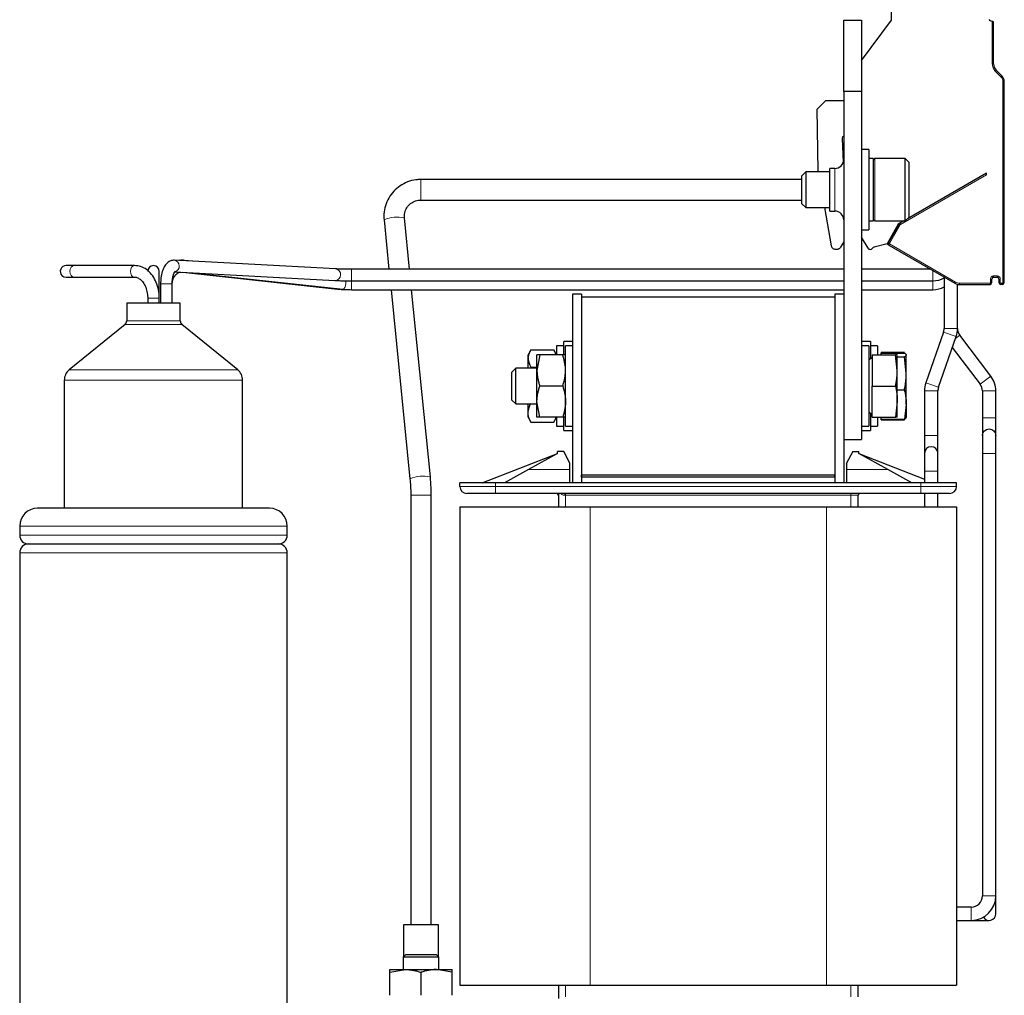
# Model space of a CAD drawing. Header units: millimetres. Extents: x 5 to 418, y 2 to 292.
# Tile 41 of 43: x 181 to 236, y 195 to 249. Entities that reach past the tile are written whole.
import ezdxf

# ---------------------------------------------------------------- set-up
doc = ezdxf.new("R2010")
doc.units = ezdxf.units.MM

msp = doc.modelspace()

# ---------------------------------------------------------------- linework, layer by layer
at = {"color": 7, "linetype": 'Continuous', "lineweight": 25}
for p, q in [((229.8099, 249.2697), (229.8099, 250.3697)), ((227.1349, 245.2697), (227.1349, 249.2697)), ((227.1349, 249.2697), (228.1349, 249.2697)), ((228.1349, 247.006), (229.8099, 249.2697)), ((228.1349, 249.2697), (228.1349, 245.2697)), ((235.4599, 249.1988), (235.3607, 249.2349)), ((235.5349, 246.8199), (235.5349, 249.1715)), ((235.9885, 246.1592), (235.6814, 246.4663)), ((236.1349, 234.5628), (236.1349, 245.8056)), ((228.1349, 245.2697), (227.1349, 245.2697)), ((227.1349, 245.2697), (227.1349, 225.7697)), ((228.1349, 245.2697), (228.1349, 225.7697)), ((225.6435, 244.2782), (226.1349, 244.7697)), ((226.1349, 244.7697), (227.1349, 244.7697)), ((225.7036, 240.8369), (225.6435, 244.2782)), ((227.0401, 242.6648), (227.107, 241.2998)), ((228.5349, 242.0197), (228.1349, 242.0197)), ((228.5349, 242.0197), (228.5349, 237.5197)), ((228.7849, 241.5197), (228.5349, 241.5197)), ((228.7849, 241.5197), (228.7849, 238.0197)), ((230.5849, 241.5197), (228.8849, 241.5197)), ((230.7849, 241.3197), (230.5849, 241.5197)), ((230.5849, 238.0197), (230.5849, 241.5197)), ((230.7849, 241.3197), (230.7849, 238.2197)), ((224.9997, 240.7697), (224.7849, 240.5549)), ((226.3599, 240.7697), (224.9997, 240.7697)), ((224.9997, 240.7697), (224.9997, 238.7697)), ((225.7154, 240.7697), (225.7036, 240.8369)), ((226.6349, 240.9647), (226.3599, 240.9647)), ((226.3599, 239.7697), (226.3599, 240.9647)), ((235.1349, 240.6947), (230.6986, 238.1334)), ((235.1349, 240.6081), (235.1349, 240.6947)), ((224.7849, 240.3446), (203.4276, 240.3446)), ((224.7849, 238.9844), (224.7849, 240.5549)), ((226.3599, 238.5747), (226.3599, 239.7697)), ((203.4276, 239.1946), (224.7849, 239.1946)), ((224.7849, 238.9844), (224.9997, 238.7697)), ((224.9997, 238.7697), (226.3599, 238.7697)), ((226.446, 236.6262), (226.0681, 238.7697)), ((226.3599, 238.5747), (226.6349, 238.5747)), ((201.3628, 238.0783), (201.6387, 235.3197)), ((202.7944, 235.3197), (202.5071, 238.1928)), ((228.5349, 238.0197), (228.7849, 238.0197)), ((228.8849, 238.0197), (230.5849, 238.0197)), ((230.5017, 238.0197), (230.1932, 237.8416)), ((230.5849, 238.0197), (230.7849, 238.2197)), ((228.1349, 237.5197), (228.5349, 237.5197)), ((230.1932, 237.8416), (229.5599, 236.7447)), ((230.234, 237.8497), (229.6302, 236.8038)), ((227.1349, 236.8567), (226.9547, 236.5447)), ((228.494, 236.4947), (228.1349, 237.1165)), ((226.7382, 236.4197), (226.6922, 236.4197)), ((229.5599, 236.7447), (228.8364, 236.5508)), ((229.5599, 236.7289), (229.5424, 236.74)), ((229.6668, 236.6672), (229.5599, 236.7289)), ((229.6668, 236.6672), (233.3689, 234.5297)), ((198.6429, 235.3335), (189.6027, 235.8189)), ((189.8929, 235.8161), (189.9046, 235.8152)), ((190.6318, 235.7637), (190.1779, 235.813)), ((183.9743, 235.5197), (183.5349, 235.5197)), ((187.3743, 235.5197), (183.9743, 235.5197)), ((188.7599, 234.1947), (188.7599, 235.1947)), ((189.629, 235.1666), (198.6081, 234.6845)), ((227.1349, 235.3197), (199.5349, 235.3197)), ((232.0007, 235.3197), (228.1349, 235.3197)), ((183.5349, 234.8697), (183.9743, 234.8697)), ((183.9743, 234.8697), (187.3743, 234.8697)), ((190.0809, 235.1423), (198.7492, 234.2039)), ((190.5792, 235.1156), (199.0472, 234.1948)), ((199.5349, 234.6697), (227.1349, 234.6697)), ((228.1349, 234.6697), (232.1349, 234.6697)), ((232.7599, 234.8813), (232.7599, 231.9947)), ((235.4349, 234.5628), (235.4349, 234.7628)), ((235.5349, 234.8628), (235.7349, 234.8628)), ((235.8349, 234.7628), (235.8349, 234.5628)), ((188.7599, 233.6947), (188.7599, 234.1947)), ((188.8349, 234.4947), (188.8349, 233.4197)), ((189.4849, 233.4197), (189.4849, 234.4947)), ((199.5349, 234.1697), (227.1349, 234.1697)), ((201.7537, 234.1697), (202.8144, 223.5635)), ((203.9587, 223.6779), (202.9094, 234.1697)), ((228.1349, 234.1697), (232.1349, 234.1697)), ((233.5099, 231.9947), (233.5099, 234.4748)), ((233.6189, 234.4628), (235.3349, 234.4628)), ((236.0349, 234.4628), (235.9349, 234.4628)), ((188.1099, 233.6947), (188.1099, 233.4197)), ((188.7599, 233.4197), (188.7599, 233.6947)), ((212.4349, 233.9197), (211.9349, 233.9197)), ((211.9349, 233.9197), (211.9349, 223.3447)), ((212.4349, 233.9197), (212.4349, 223.3447)), ((212.4349, 233.7697), (212.4349, 223.7697)), ((212.4349, 233.7697), (226.6349, 233.7697)), ((227.1349, 233.9197), (226.6349, 233.9197)), ((226.6349, 233.9197), (226.6349, 223.3447)), ((226.6349, 233.7697), (226.6349, 223.7697)), ((227.1349, 233.9197), (227.1349, 223.3447)), ((186.9349, 233.4197), (186.9349, 232.4197)), ((189.9349, 233.4197), (186.9349, 233.4197)), ((189.9349, 232.4197), (189.9349, 233.4197)), ((186.8427, 232.2257), (183.7117, 229.6793)), ((193.1582, 229.6793), (190.0272, 232.2257)), ((232.7252, 231.7893), (231.7363, 228.9464)), ((232.4446, 228.7), (233.4336, 231.5429)), ((235.3792, 229.3273), (233.6375, 231.6162)), ((209.5916, 230.791), (209.4349, 230.5197)), ((209.5912, 230.7897), (210.8786, 230.7897)), ((211.0349, 230.5197), (210.8783, 230.791)), ((211.4349, 231.0197), (211.0349, 231.0197)), ((211.0349, 231.0197), (211.0349, 230.5197)), ((211.9349, 231.2697), (211.4349, 231.2697)), ((211.4349, 230.5526), (211.4349, 231.2697)), ((211.9349, 231.0197), (211.5349, 231.0197)), ((211.5349, 226.5197), (211.5349, 231.0197)), ((228.6349, 231.2697), (228.1349, 231.2697)), ((228.5349, 231.0197), (228.1349, 231.0197)), ((228.5349, 231.0197), (228.5349, 226.5197)), ((228.6349, 231.2697), (228.6349, 230.2974)), ((229.0349, 231.0197), (228.6349, 231.0197)), ((229.0349, 231.0195), (229.0349, 230.5197)), ((233.2194, 230.9272), (234.7823, 228.8731)), ((209.4349, 230.3066), (209.4349, 230.5197)), ((209.4349, 229.7697), (209.4349, 230.3066)), ((210.0912, 230.5197), (209.9349, 229.6447)), ((209.9349, 229.6447), (209.9349, 230.5197)), ((211.3786, 230.5197), (210.0912, 230.5197)), ((228.7349, 230.3551), (228.5349, 230.2397)), ((228.7349, 230.5197), (228.7349, 228.7697)), ((228.7349, 230.5197), (230.0364, 230.5197)), ((229.2349, 230.6662), (230.5364, 230.6662)), ((229.2349, 230.6662), (229.2349, 230.6192)), ((229.2349, 230.6192), (230.5364, 230.6192)), ((229.2349, 230.5197), (229.2349, 230.6192)), ((230.1349, 229.6447), (230.0364, 230.5197)), ((230.1349, 229.6447), (230.1349, 230.5197)), ((230.1349, 230.3994), (230.5364, 230.3994)), ((230.6349, 229.4747), (230.5364, 230.3994)), ((230.6349, 230.5197), (230.6311, 230.5301)), ((230.6349, 229.4747), (230.6349, 230.5093)), ((208.7497, 229.7697), (208.5349, 229.5549)), ((209.9349, 229.7697), (208.7497, 229.7697)), ((208.7497, 228.7697), (208.7497, 229.7697)), ((209.5912, 229.8235), (209.9349, 229.8235)), ((209.9349, 227.8947), (209.9349, 229.6447)), ((230.1349, 227.8947), (230.1349, 229.6447)), ((183.4349, 229.0974), (183.4349, 221.9197)), ((193.4349, 221.9197), (193.4349, 229.0974)), ((208.5349, 228.7697), (208.5349, 229.5549)), ((230.6349, 227.735), (230.6349, 229.4747)), ((208.5349, 227.9844), (208.5349, 228.7697)), ((208.7497, 227.7697), (208.7497, 228.7697)), ((211.3786, 228.7697), (210.0912, 228.7697)), ((228.7349, 228.7697), (230.0364, 228.7697)), ((228.7349, 227.0197), (228.7349, 228.7697)), ((230.1349, 228.5499), (230.5364, 228.5499)), ((208.5349, 227.9844), (208.7497, 227.7697)), ((231.6599, 228.4947), (231.6599, 225.9947)), ((232.4099, 225.9947), (232.4099, 228.4947)), ((234.9099, 228.4947), (234.9099, 226.9947)), ((235.6599, 226.9947), (235.6599, 228.4947)), ((208.7497, 227.7697), (209.9349, 227.7697)), ((209.4349, 227.2765), (209.4349, 227.7697)), ((210.0912, 227.0197), (209.9349, 227.8947)), ((209.9349, 227.0197), (209.9349, 227.8947)), ((230.1349, 227.8947), (230.0364, 227.0197)), ((230.1349, 227.0197), (230.1349, 227.8947)), ((230.6349, 227.735), (230.5364, 226.9202)), ((230.6349, 227.735), (230.6349, 227.0201)), ((209.4349, 227.0197), (209.4349, 227.2765)), ((209.4349, 227.0197), (209.5916, 226.7483)), ((211.3786, 227.0197), (210.0912, 227.0197)), ((210.8783, 226.7483), (211.0349, 227.0197)), ((211.0349, 227.0197), (211.0349, 226.5197)), ((211.4349, 226.2697), (211.4349, 226.9877)), ((228.5349, 227.2997), (228.7349, 227.1842)), ((228.6349, 227.2419), (228.6349, 226.2697)), ((228.7349, 227.0197), (230.0364, 227.0197)), ((229.0349, 227.0197), (229.0349, 226.5197)), ((229.2349, 226.9202), (229.2349, 227.0197)), ((229.2349, 226.9202), (230.5364, 226.9202)), ((229.2349, 226.8731), (229.2349, 226.9202)), ((229.2349, 226.8731), (230.5364, 226.8731)), ((230.5429, 226.9242), (230.5364, 226.8731)), ((230.6255, 226.9937), (230.6311, 227.0092)), ((230.6311, 227.0092), (230.6349, 227.0197)), ((234.9099, 226.9947), (234.9099, 225.9947)), ((235.6599, 225.9947), (235.6599, 226.9947)), ((209.5912, 226.7496), (210.8786, 226.7496)), ((211.0349, 226.5197), (211.4349, 226.5197)), ((211.5349, 226.5197), (211.9349, 226.5197)), ((228.1349, 226.5197), (228.5349, 226.5197)), ((228.6349, 226.5197), (229.0349, 226.5197)), ((211.4349, 226.2697), (211.9349, 226.2697)), ((227.1349, 225.7697), (228.1349, 225.7697)), ((228.1349, 226.2697), (228.6349, 226.2697)), ((231.6599, 225.9947), (231.6599, 224.9947)), ((232.4099, 224.9947), (232.4099, 225.9947)), ((234.9099, 225.9947), (234.9099, 224.9947)), ((235.6599, 224.9947), (235.6599, 225.9947)), ((206.8599, 223.3447), (211.0849, 224.9947)), ((211.0849, 224.9947), (209.4622, 224.0947)), ((211.0849, 224.9947), (211.0849, 225.0947)), ((211.4349, 225.0947), (211.0849, 225.0947)), ((211.7849, 224.4447), (211.4349, 225.0947)), ((227.6349, 225.0947), (227.2849, 224.4447)), ((227.6349, 225.0947), (227.9849, 225.0947)), ((227.9849, 224.9947), (227.9849, 225.0947)), ((229.6077, 224.0947), (227.9849, 224.9947)), ((227.9849, 224.9947), (231.6599, 223.5594)), ((231.6599, 224.9947), (231.6599, 223.9947)), ((232.4099, 223.9947), (232.4099, 224.9947)), ((234.9099, 224.9947), (234.9099, 200.1947)), ((235.6599, 200.1947), (235.6599, 224.9947)), ((211.7849, 224.0947), (211.7849, 224.4447)), ((227.2849, 224.4447), (227.2849, 224.0947)), ((209.4622, 224.0947), (208.1099, 223.3447)), ((211.7849, 223.3447), (211.7849, 224.0947)), ((212.4349, 223.6697), (212.4349, 223.7697)), ((226.6349, 223.7697), (212.4349, 223.7697)), ((226.6349, 223.6697), (212.4349, 223.6697)), ((212.4349, 223.6697), (212.4349, 223.3447)), ((226.6349, 223.6697), (226.6349, 223.7697)), ((226.6349, 223.6697), (226.6349, 223.3447)), ((227.2849, 224.0947), (227.2849, 223.3447)), ((230.9599, 223.3447), (229.6077, 224.0947)), ((231.6599, 223.9947), (231.6599, 223.3447)), ((232.4099, 223.3447), (232.4099, 223.9947)), ((205.6099, 223.1447), (205.6099, 223.3447)), ((207.6099, 223.3447), (205.6099, 223.3447)), ((231.4599, 223.3447), (207.6099, 223.3447)), ((233.4599, 223.3447), (231.4599, 223.3447)), ((233.4599, 223.1447), (233.4599, 223.3447)), ((202.8599, 222.6461), (202.8599, 198.5697)), ((204.0099, 198.5697), (204.0099, 222.6461)), ((231.4599, 222.7447), (207.6099, 222.7447)), ((211.1349, 222.7447), (211.1349, 221.9947)), ((227.9349, 221.9947), (227.9349, 222.6447)), ((231.6599, 222.7447), (231.6599, 221.9947)), ((232.4099, 221.9947), (232.4099, 222.7447)), ((194.9349, 221.9197), (181.9349, 221.9197)), ((205.6099, 221.9947), (205.6099, 195.1947)), ((205.6099, 221.9947), (212.9099, 221.9947)), ((212.9099, 221.9947), (226.1599, 221.9947)), ((226.1599, 221.9947), (233.4599, 221.9947)), ((233.4599, 221.9947), (233.4599, 195.1947)), ((180.9349, 220.9197), (180.9349, 220.4197)), ((195.9349, 220.4197), (195.9349, 220.9197)), ((181.4349, 219.9197), (195.4349, 219.9197)), ((180.9349, 219.4197), (180.9349, 193.4197)), ((195.9349, 193.4197), (195.9349, 219.4197)), ((235.6599, 199.1947), (235.6599, 200.1947)), ((234.2849, 199.5697), (233.4599, 199.5697)), ((233.4599, 198.8197), (234.2849, 198.8197)), ((234.2849, 198.8197), (235.2849, 198.8197)), ((202.4599, 198.5697), (202.4599, 196.7947)), ((203.4349, 198.5697), (202.4599, 198.5697)), ((204.4099, 198.5697), (203.4349, 198.5697)), ((204.4099, 196.7947), (204.4099, 198.5697)), ((202.5849, 196.9197), (202.4349, 196.7697)), ((202.4349, 196.7697), (202.4349, 196.0697)), ((204.4349, 196.7697), (202.4349, 196.7697)), ((202.5849, 196.9197), (204.2849, 196.9197)), ((204.4349, 196.7697), (204.2849, 196.9197)), ((204.4349, 196.0697), (204.4349, 196.7697)), ((201.6849, 195.9134), (202.5599, 196.0697)), ((201.6849, 196.0697), (202.5599, 196.0697)), ((202.5599, 196.0697), (204.3099, 196.0697)), ((205.1849, 195.9134), (204.3099, 196.0697)), ((204.3099, 196.0697), (205.1849, 196.0697)), ((201.6849, 194.626), (201.6849, 195.9134)), ((203.4349, 194.626), (203.4349, 195.9134)), ((205.1849, 194.626), (205.1849, 195.9134)), ((205.6099, 195.1947), (212.9099, 195.1947)), ((211.1349, 195.1947), (211.1349, 194.4447)), ((212.9099, 195.1947), (226.1599, 195.1947)), ((226.1599, 195.1947), (233.4599, 195.1947)), ((227.9349, 194.5447), (227.9349, 195.1947))]:
    msp.add_line(p, q, dxfattribs=at)
at = {"color": 7, "linetype": 'Continuous', "lineweight": 18}
for p, q in [((235.4599, 249.1988), (235.4599, 246.8199)), ((235.5349, 246.8199), (235.4599, 246.8199)), ((235.6814, 246.4663), (235.6283, 246.4133)), ((235.6283, 246.4133), (235.9354, 246.1062)), ((235.9885, 246.1592), (235.9354, 246.1062)), ((236.0599, 245.8056), (236.0599, 234.5628)), ((236.1349, 245.8056), (236.0599, 245.8056)), ((228.8849, 241.5197), (228.8849, 238.0197)), ((226.6349, 239.7697), (226.6349, 240.9647)), ((203.4276, 240.3446), (203.4276, 239.1946)), ((230.3081, 237.8213), (235.1349, 240.6081)), ((226.6349, 238.5747), (226.6349, 239.7697)), ((229.6951, 236.7663), (230.299, 237.8122)), ((230.234, 237.8497), (230.299, 237.8122)), ((230.2706, 237.8863), (230.3081, 237.8213)), ((229.5974, 236.7938), (229.5599, 236.7289)), ((229.5974, 236.7938), (229.6204, 236.7805)), ((229.6302, 236.8038), (229.6951, 236.7663)), ((229.6668, 236.6672), (229.7043, 236.7321)), ((233.4064, 234.5947), (229.7043, 236.7321)), ((189.8265, 235.8069), (189.8929, 235.8161)), ((199.5349, 234.6697), (199.5349, 235.3196)), ((232.1349, 234.6697), (232.1349, 235.2422)), ((199.5349, 234.1697), (199.5349, 234.6697)), ((232.1349, 234.1697), (232.1349, 234.6697)), ((235.3599, 234.7628), (235.3599, 234.5628)), ((235.4349, 234.7628), (235.3599, 234.7628)), ((235.7349, 234.9377), (235.5349, 234.9378)), ((235.5349, 234.8628), (235.5349, 234.9378)), ((235.7349, 234.8628), (235.7349, 234.9377)), ((235.8349, 234.7628), (235.9099, 234.7628)), ((235.9099, 234.5628), (235.9099, 234.7628)), ((189.4849, 234.4947), (188.8349, 234.4947)), ((233.3689, 234.5297), (233.4064, 234.5947)), ((235.3349, 234.5378), (233.6189, 234.5378)), ((233.6189, 234.4628), (233.6189, 234.5378)), ((235.3349, 234.4628), (235.3349, 234.5378)), ((235.4349, 234.5628), (235.3599, 234.5628)), ((235.8349, 234.5628), (235.9099, 234.5628)), ((236.0349, 234.5378), (235.9349, 234.5378)), ((235.9349, 234.4628), (235.9349, 234.5378)), ((236.0349, 234.4628), (236.0349, 234.5378)), ((236.1349, 234.5628), (236.0599, 234.5628)), ((188.7599, 233.6947), (188.1099, 233.6947)), ((189.9349, 232.4197), (186.9349, 232.4197)), ((190.0272, 232.2257), (186.8427, 232.2257)), ((232.7599, 231.9947), (233.5099, 231.9947)), ((232.7252, 231.7893), (233.4336, 231.5429)), ((233.3949, 231.4315), (233.6375, 231.6162)), ((193.1582, 229.6793), (183.7117, 229.6793)), ((193.4349, 229.0974), (183.4349, 229.0974)), ((234.7823, 228.8731), (235.3792, 229.3273)), ((231.7363, 228.9464), (232.4446, 228.7)), ((231.6599, 228.4947), (232.4099, 228.4947)), ((234.9099, 228.4947), (235.6599, 228.4947)), ((234.9099, 226.9947), (235.6599, 226.9947)), ((231.6599, 225.9947), (232.4099, 225.9947)), ((234.9099, 224.9947), (235.6599, 224.9947)), ((211.7849, 224.0947), (209.4622, 224.0947)), ((229.6077, 224.0947), (227.2849, 224.0947)), ((231.6599, 223.9947), (232.4099, 223.9947)), ((207.6099, 223.1447), (205.6099, 223.1447)), ((207.6099, 223.1447), (207.6099, 223.3447)), ((207.6099, 222.7447), (207.6099, 223.1447)), ((231.4599, 223.1447), (207.6099, 223.1447)), ((231.4599, 223.1447), (231.4599, 223.3447)), ((233.4599, 223.1447), (231.4599, 223.1447)), ((231.4599, 222.7447), (231.4599, 223.1447)), ((202.8599, 222.6461), (204.0099, 222.6461)), ((211.5349, 222.6447), (211.4889, 222.6447)), ((211.5349, 222.6447), (211.5349, 222.7447)), ((227.5349, 222.6447), (211.5349, 222.6447)), ((211.5349, 221.9947), (211.5349, 222.6447)), ((227.5349, 222.6447), (227.5349, 222.7447)), ((227.9349, 222.6447), (227.5349, 222.6447)), ((227.5349, 222.6447), (227.5349, 221.9947)), ((212.9099, 221.9947), (212.9099, 195.1947)), ((226.1599, 221.9947), (226.1599, 195.1947)), ((195.9349, 220.9197), (180.9349, 220.9197)), ((195.9349, 220.4197), (180.9349, 220.4197)), ((195.9349, 219.4197), (180.9349, 219.4197)), ((234.9099, 200.1947), (235.6599, 200.1947)), ((234.2849, 199.5697), (234.2849, 198.8197)), ((211.5349, 194.5447), (211.5349, 195.1947)), ((227.5349, 195.1947), (227.5349, 194.5447))]:
    msp.add_line(p, q, dxfattribs=at)
at = {"color": 7, "linetype": 'Continuous', "lineweight": 18, "flags": 128}
for points in [[(190.2273, 235.7854), (190.2268, 235.7859), (190.1779, 235.813)], [(183.9743, 235.5197), (183.8863, 235.4949), (183.8118, 235.4245), (183.762, 235.319), (183.7445, 235.1947), (183.762, 235.0703), (183.8118, 234.9648)], [(187.3742, 235.5197), (187.2863, 235.4949), (187.2118, 235.4245), (187.162, 235.319), (187.1445, 235.1947), (187.162, 235.0703), (187.2118, 234.9648)], [(183.8118, 234.9648), (183.8863, 234.8944), (183.9743, 234.8697)], [(199.0472, 234.1948), (199.0508, 234.1945), (199.1082, 234.2163), (199.1616, 234.284), (199.203, 234.3873), (199.226, 234.5105), (199.2271, 234.6348), (199.2227, 234.6717)], [(198.7504, 234.2038), (198.6698, 234.2317), (198.6621, 234.2366)]]:
    msp.add_lwpolyline(points, dxfattribs=at)
at = {"color": 7, "linetype": 'Continuous', "lineweight": 25, "flags": 128}
for points in [[(183.3051, 234.9648), (183.4106, 234.8944), (183.5349, 234.8697)], [(234.9099, 225.9947), (234.9385, 226.1382), (235.0198, 226.2598), (235.1414, 226.3411), (235.2849, 226.3697), (235.4284, 226.3411), (235.5501, 226.2598), (235.6314, 226.1382), (235.6599, 225.9947), (235.6599, 225.9947)]]:
    msp.add_lwpolyline(points, dxfattribs=at)
at = {"color": 7, "linetype": 'Continuous', "lineweight": 25}
for centre, radius, start, end in [((235.3949, 249.3288), 0.1, 180, 250), ((236.0349, 246.8199), 0.5, 180, 225), ((235.6349, 245.8056), 0.5, 0, 45), ((227.14, 242.6697), 0.1, 92.87862, 182.80637), ((226.6349, 241.4647), 0.5, 270, 0), ((228.8849, 241.4197), 0.1, 90, 180), ((226.6349, 238.0747), 0.5, 0, 90), ((228.8849, 238.1197), 0.1, 180, 270), ((230.3206, 237.7997), 0.1, 120, 150), ((228.6239, 236.5697), 0.15, 210, 326.9182), ((228.8752, 236.4059), 0.15, 105, 146.9182), ((229.7168, 236.7538), 0.1, 150, 240), ((183.5349, 235.1947), 0.325, 90, 225), ((188.4349, 235.1947), 0.325, 0, 180), ((232.1349, 235.9947), 1.325, 270, 298.14458), ((235.5349, 234.7628), 0.1, 90, 180), ((235.7349, 234.7628), 0.1, 0, 90), ((232.1349, 235.4947), 1.325, 270, 298.14458), ((233.6189, 234.9628), 0.5, 240, 270), ((235.3349, 234.5628), 0.1, 270, 0), ((235.9349, 234.5628), 0.1, 180, 270), ((236.0349, 234.5628), 0.1, 270, 0), ((186.6849, 232.4197), 0.25, 309.12167, 0), ((190.1849, 232.4197), 0.25, 180, 230.87833), ((232.1349, 231.9947), 0.625, 340.8185, 0), ((232.1349, 231.9947), 1.375, 340.8185, 0), ((234.1349, 231.9947), 0.625, 180, 217.26736), ((184.1849, 229.0974), 0.75, 129.12167, 180), ((192.6849, 229.0974), 0.75, 0, 50.87833), ((234.2849, 228.4947), 1.375, 0, 37.26736), ((233.0349, 228.4947), 1.375, 160.8185, 180), ((233.0349, 228.4947), 0.625, 160.8185, 180), ((234.2849, 228.4947), 0.625, 0, 37.26736), ((232.0349, 224.9947), 0.375, 0, 180), ((206.0099, 223.1447), 0.4, 180, 270), ((233.0599, 223.1447), 0.4, 270, 0), ((211.0349, 222.6447), 0.1, 0, 90), ((228.0349, 222.6447), 0.1, 90, 180), ((181.9349, 220.9197), 1, 90, 180), ((194.9349, 220.9197), 1, 0, 90), ((181.4349, 220.4197), 0.5, 180, 270), ((195.4349, 220.4197), 0.5, 270, 0), ((181.4349, 219.4197), 0.5, 90, 180), ((195.4349, 219.4197), 0.5, 0, 90), ((234.2849, 200.1947), 0.625, 270, 0), ((234.2849, 200.1947), 1.375, 270, 0), ((235.2849, 199.1947), 0.375, 211.36698, 0)]:
    msp.add_arc(centre, radius, start, end, dxfattribs=at)
at = {"color": 7, "linetype": 'Continuous', "lineweight": 18}
for centre, radius, start, end in [((202.1104, 236.374), 1.8615, 77.6952, 113.67904), ((189.5568, 235.4935), 0.3286, 285.25349, 82.09822), ((198.6039, 235.0102), 0.3257, 270.74009, 83.11296), ((187.3786, 235.0636), 0.1939, 210.61153, 269.79553), ((203.5618, 221.8597), 1.861, 77.68762, 113.68278), ((211.2631, 222.6693), 0.2272, 353.76596, 19.36602)]:
    msp.add_arc(centre, radius, start, end, dxfattribs=at)
at = {"color": 7, "linetype": 'Continuous', "lineweight": 25}
for points, knots in [([(235.5349, 249.1715), (235.5347, 249.1716), (235.5341, 249.1718), (235.5297, 249.1734), (235.5226, 249.1759), (235.5108, 249.1802), (235.4953, 249.186), (235.4771, 249.1926), (235.4659, 249.1966), (235.4599, 249.1988)], [0, 0, 0, 0, 0.118116, 0.2398408, 0.3657075, 0.496198, 0.7072125, 0.8434553, 1, 1, 1, 1]), ([(203.4276, 240.3446), (203.3314, 240.3407), (203.0777, 240.3302), (202.676, 240.2229), (202.2535, 240.0048), (201.8917, 239.6955), (201.6093, 239.3132), (201.423, 238.8776), (201.3432, 238.4561), (201.3571, 238.1889), (201.3628, 238.0783)], [0, 0, 0, 0, 0.08350116, 0.22012731, 0.3569493, 0.49374098, 0.63046567, 0.7671006, 0.90364154, 1, 1, 1, 1]), ([(202.5071, 238.1928), (202.5047, 238.2349), (202.4964, 238.3802), (202.5531, 238.6292), (202.7209, 238.899), (202.9724, 239.0964), (203.2235, 239.1849), (203.3782, 239.1923), (203.4276, 239.1946)], [0, 0, 0, 0, 0.0837438, 0.2888498, 0.4946224, 0.6997388, 0.903983, 1, 1, 1, 1]), ([(226.6922, 236.4197), (226.6676, 236.4218), (226.6153, 236.4263), (226.54, 236.4652), (226.4879, 236.52), (226.4578, 236.5769), (226.45, 236.6096), (226.446, 236.6262)], [0, 0, 0, 0, 0.2118548, 0.4488692, 0.7110968, 0.8523484, 1, 1, 1, 1]), ([(226.9547, 236.5447), (226.9413, 236.5253), (226.9152, 236.4874), (226.8596, 236.4482), (226.7998, 236.424), (226.7584, 236.4211), (226.7382, 236.4197)], [0, 0, 0, 0, 0.2694601, 0.5258976, 0.7693827, 1, 1, 1, 1]), ([(189.6027, 235.8189), (189.5351, 235.8143), (189.3941, 235.8047), (189.2117, 235.6865), (189.0635, 235.5091), (188.9443, 235.2583), (188.8635, 234.9381), (188.8366, 234.6678), (188.8352, 234.5229), (188.8349, 234.4947)], [0, 0, 0, 0, 0.1276553, 0.2664957, 0.4123641, 0.5862534, 0.7797765, 0.9571155, 1, 1, 1, 1]), ([(190.1779, 235.813), (190.106, 235.8209), (190.0147, 235.8309), (189.9269, 235.8075), (189.9082, 235.8025)], [0, 0, 0, 0, 0.78797398, 1, 1, 1, 1]), ([(188.7599, 233.6947), (188.7575, 233.7751), (188.7507, 234.0043), (188.6759, 234.3752), (188.5128, 234.775), (188.2751, 235.1135), (187.9754, 235.3634), (187.6637, 235.4994), (187.4585, 235.5138), (187.3743, 235.5197)], [0, 0, 0, 0, 0.086374, 0.2461722, 0.4072381, 0.5694888, 0.7314352, 0.8897946, 1, 1, 1, 1]), ([(189.4849, 234.4947), (189.486, 234.5436), (189.4889, 234.686), (189.5211, 234.8974), (189.5758, 235.0759), (189.6321, 235.1756), (189.6427, 235.1853), (189.6477, 235.1898)], [0, 0, 0, 0, 0.1409347, 0.4104197, 0.6373789, 0.8292523, 1, 1, 1, 1]), ([(199.5349, 235.3197), (199.4787, 235.3197), (199.3144, 235.3199), (199.054, 235.3222), (198.7931, 235.3271), (198.6922, 235.3314), (198.6429, 235.3335)], [0, 0, 0, 0, 0.1496662, 0.4375686, 0.7254523, 1, 1, 1, 1]), ([(187.3743, 234.8697), (187.4022, 234.868), (187.4888, 234.8629), (187.6371, 234.8012), (187.8202, 234.6389), (187.9767, 234.3886), (188.0805, 234.0736), (188.109, 233.8314), (188.1098, 233.7073), (188.1099, 233.6947)], [0, 0, 0, 0, 0.0872611, 0.2706445, 0.4429019, 0.6272528, 0.8088445, 0.9804645, 1, 1, 1, 1]), ([(189.4849, 234.4947), (189.4868, 234.5348), (189.4923, 234.6547), (189.5557, 234.8478), (189.6917, 235.0288), (189.8374, 235.1355), (189.9325, 235.1455), (189.9629, 235.1487)], [0, 0, 0, 0, 0.123504, 0.3693103, 0.6201607, 0.8786657, 1, 1, 1, 1]), ([(198.6081, 234.6845), (198.6363, 234.6831), (198.721, 234.6791), (198.9273, 234.6741), (199.224, 234.6703), (199.4353, 234.6699), (199.5349, 234.6697)], [0, 0, 0, 0, 0.1501533, 0.4506814, 0.7410737, 1, 1, 1, 1]), ([(198.7492, 234.2039), (198.7923, 234.1997), (198.9202, 234.1872), (199.1844, 234.173), (199.4181, 234.1708), (199.5349, 234.1697)], [0, 0, 0, 0, 0.2022353, 0.6009792, 1, 1, 1, 1]), ([(199.0472, 234.1948), (199.1036, 234.1893), (199.2588, 234.1742), (199.4275, 234.1714), (199.5349, 234.1697)], [0, 0, 0, 0, 0.3633799, 1, 1, 1, 1]), ([(209.5912, 230.7897), (209.5688, 230.7507), (209.5353, 230.6922), (209.4998, 230.613), (209.477, 230.5529), (209.4586, 230.4921), (209.4451, 230.4306), (209.4365, 230.3687), (209.4355, 230.3274), (209.4349, 230.3066)], [0, 0, 0, 0, 0.24737, 0.3712166, 0.4953281, 0.6209981, 0.7468521, 0.8733138, 1, 1, 1, 1]), ([(211.0024, 230.5197), (210.9976, 230.5351), (210.9871, 230.5694), (210.966, 230.6223), (210.9403, 230.6784), (210.9113, 230.7343), (210.8895, 230.7713), (210.8786, 230.7897)], [0, 0, 0, 0, 0.1695675, 0.3758515, 0.5835113, 0.7916861, 1, 1, 1, 1]), ([(209.4349, 230.3066), (209.4351, 230.2952), (209.4373, 230.1321), (209.5171, 229.9722), (209.5912, 229.8235)], [0, 0, 0, 0, 0.0701742, 1, 1, 1, 1]), ([(210.0912, 230.5197), (210.0739, 230.5197), (209.9814, 230.5197), (209.9558, 230.5197), (209.9349, 230.5197)], [0, 0, 0, 0, 0.1873629, 1, 1, 1, 1]), ([(211.5349, 229.6447), (211.5348, 229.6654), (211.5325, 229.9609), (211.4528, 230.2504), (211.3786, 230.5197)], [0, 0, 0, 0, 0.0701742, 1, 1, 1, 1]), ([(211.5349, 230.5197), (211.5141, 230.5197), (211.4884, 230.5197), (211.396, 230.5197), (211.3786, 230.5197)], [0, 0, 0, 0, 0.8126371, 1, 1, 1, 1]), ([(230.1349, 230.5197), (230.1239, 230.5197), (230.1093, 230.5197), (230.0508, 230.5197), (230.0364, 230.5197)], [0, 0, 0, 0, 0.754038, 1, 1, 1, 1]), ([(230.5364, 230.6192), (230.5383, 230.618), (230.5474, 230.6125), (230.5628, 230.6026), (230.5811, 230.5894), (230.5971, 230.5762), (230.6106, 230.5629), (230.6213, 230.5496), (230.6291, 230.5362), (230.634, 230.5227), (230.6346, 230.5138), (230.6349, 230.5093)], [0, 0, 0, 0, 0.0310786, 0.1516415, 0.2722413, 0.3929699, 0.5137502, 0.6351333, 0.7565841, 0.8782528, 1, 1, 1, 1]), ([(230.6349, 230.5093), (230.6239, 230.4815), (230.6093, 230.4446), (230.5508, 230.4083), (230.5364, 230.3994)], [0, 0, 0, 0, 0.754038, 1, 1, 1, 1]), ([(209.9349, 229.6447), (209.9351, 229.6239), (209.9355, 229.5692), (209.9419, 229.4463), (209.9576, 229.3102), (209.9817, 229.1747), (210.0038, 229.0729), (210.0296, 228.9714), (210.0586, 228.8701), (210.0803, 228.8032), (210.0912, 228.7697)], [0, 0, 0, 0, 0.0699962, 0.1849121, 0.4152015, 0.5314608, 0.6478485, 0.7650125, 0.882467, 1, 1, 1, 1]), ([(211.3786, 228.7697), (211.401, 228.8403), (211.4346, 228.9463), (211.47, 229.0898), (211.4929, 229.1987), (211.5113, 229.3088), (211.5247, 229.4201), (211.5333, 229.5322), (211.5344, 229.6071), (211.5349, 229.6447)], [0, 0, 0, 0, 0.24737, 0.3712166, 0.4953281, 0.6209981, 0.7468521, 0.8733138, 1, 1, 1, 1]), ([(230.0364, 228.7697), (230.0507, 228.8417), (230.0794, 228.986), (230.1105, 229.2042), (230.127, 229.3871), (230.1339, 229.5341), (230.1346, 229.6078), (230.1349, 229.6447)], [0, 0, 0, 0, 0.2491647, 0.4987808, 0.7489967, 0.8743105, 1, 1, 1, 1]), ([(230.5364, 228.5499), (230.5507, 228.6261), (230.5794, 228.7785), (230.6105, 229.0092), (230.627, 229.2025), (230.6339, 229.3578), (230.6346, 229.4357), (230.6349, 229.4747)], [0, 0, 0, 0, 0.2491647, 0.4987808, 0.7489967, 0.8743105, 1, 1, 1, 1]), ([(209.9349, 227.8947), (209.9351, 227.9154), (209.9359, 228.0042), (209.9451, 228.127), (209.9636, 228.2628), (209.9817, 228.3646), (210.0038, 228.4664), (210.0296, 228.5679), (210.0586, 228.6692), (210.0803, 228.7362), (210.0912, 228.7697)], [0, 0, 0, 0, 0.0699963, 0.2999053, 0.4151999, 0.5314595, 0.6478475, 0.7650118, 0.8824667, 1, 1, 1, 1]), ([(211.3786, 228.7697), (211.3901, 228.7344), (211.4244, 228.6286), (211.4625, 228.4855), (211.4929, 228.3406), (211.5113, 228.2305), (211.5247, 228.1192), (211.5333, 228.0071), (211.5344, 227.9322), (211.5349, 227.8947)], [0, 0, 0, 0, 0.1236369, 0.3712134, 0.4953255, 0.6209961, 0.7468508, 0.8733131, 1, 1, 1, 1]), ([(230.0364, 228.7697), (230.0437, 228.7337), (230.0658, 228.6257), (230.0961, 228.4446), (230.1219, 228.2256), (230.1336, 228.042), (230.1346, 227.9315), (230.1349, 227.8947)], [0, 0, 0, 0, 0.1244352, 0.373609, 0.6235455, 0.8743097, 1, 1, 1, 1]), ([(230.5364, 228.5499), (230.5437, 228.5164), (230.5658, 228.4159), (230.5961, 228.2472), (230.6219, 228.0433), (230.6336, 227.8723), (230.6346, 227.7694), (230.6349, 227.735)], [0, 0, 0, 0, 0.1244352, 0.373609, 0.6235455, 0.8743097, 1, 1, 1, 1]), ([(209.4349, 227.2765), (209.4351, 227.289), (209.4373, 227.4669), (209.5171, 227.6413), (209.5912, 227.8034)], [0, 0, 0, 0, 0.0701742, 1, 1, 1, 1]), ([(211.5349, 227.8947), (211.5348, 227.8739), (211.5325, 227.5784), (211.4528, 227.2889), (211.3786, 227.0197)], [0, 0, 0, 0, 0.0701742, 1, 1, 1, 1]), ([(209.5912, 226.7496), (209.5798, 226.7708), (209.5455, 226.8345), (209.5074, 226.9207), (209.477, 227.0079), (209.4586, 227.0742), (209.4451, 227.1413), (209.4365, 227.2088), (209.4355, 227.2539), (209.4349, 227.2765)], [0, 0, 0, 0, 0.1236369, 0.3712134, 0.4953255, 0.6209961, 0.7468508, 0.8733131, 1, 1, 1, 1]), ([(210.0912, 227.0197), (210.0825, 227.0197), (210.0651, 227.0197), (210.0407, 227.0197), (210.0176, 227.0197), (209.9966, 227.0197), (209.9783, 227.0197), (209.9629, 227.0197), (209.9506, 227.0197), (209.9416, 227.0197), (209.936, 227.0197), (209.9353, 227.0197), (209.9349, 227.0197)], [0, 0, 0, 0, 0.0934816, 0.186999, 0.2877387, 0.38854, 0.4895521, 0.5906468, 0.6927064, 0.7948718, 0.8973755, 1, 1, 1, 1]), ([(210.9952, 227.0197), (210.9927, 227.011), (210.9843, 226.9817), (210.9659, 226.9322), (210.9403, 226.871), (210.9113, 226.8101), (210.8895, 226.7697), (210.8786, 226.7496)], [0, 0, 0, 0, 0.0952365, 0.3199847, 0.5462319, 0.7730402, 1, 1, 1, 1]), ([(211.5349, 227.0197), (211.5346, 227.0197), (211.5339, 227.0197), (211.5285, 227.0197), (211.5198, 227.0197), (211.5077, 227.0197), (211.4924, 227.0197), (211.4739, 227.0197), (211.4526, 227.0197), (211.4294, 227.0197), (211.4047, 227.0197), (211.3873, 227.0197), (211.3786, 227.0197)], [0, 0, 0, 0, 0.1005552, 0.20122561, 0.30223149, 0.40334307, 0.5055524, 0.60785153, 0.71039198, 0.81300104, 0.90648168, 1, 1, 1, 1]), ([(230.1349, 227.0197), (230.1347, 227.0197), (230.1344, 227.0197), (230.1314, 227.0197), (230.1268, 227.0197), (230.1202, 227.0197), (230.1119, 227.0197), (230.0986, 227.0197), (230.0807, 227.0197), (230.0582, 227.0197), (230.0437, 227.0197), (230.0364, 227.0197)], [0, 0, 0, 0, 0.0939264, 0.1878896, 0.2819603, 0.3760652, 0.4705282, 0.5650213, 0.754191, 0.8770756, 1, 1, 1, 1]), ([(230.6349, 227.03), (230.6347, 227.0266), (230.6344, 227.0196), (230.6314, 227.0093), (230.6268, 226.9989), (230.6202, 226.9885), (230.6119, 226.9781), (230.5986, 226.9642), (230.5807, 226.9494), (230.5582, 226.9335), (230.5437, 226.9246), (230.5364, 226.9202)], [0, 0, 0, 0, 0.0939264, 0.1878896, 0.2819603, 0.3760652, 0.4705282, 0.5650213, 0.754191, 0.8770756, 1, 1, 1, 1]), ([(202.8144, 223.5635), (202.826, 223.4326), (202.8531, 223.1286), (202.8575, 222.8212), (202.8599, 222.6461)], [0, 0, 0, 0, 0.43062805, 1, 1, 1, 1]), ([(204.0099, 222.6461), (204.0083, 222.7949), (204.0046, 223.1404), (203.9753, 223.4829), (203.9587, 223.6779)], [0, 0, 0, 0, 0.4306279, 1, 1, 1, 1]), ([(207.6099, 222.7447), (207.4087, 222.7447), (207.0981, 222.7447), (206.7252, 222.7447), (206.4707, 222.7447), (206.2638, 222.7447), (206.0646, 222.7447), (206.0314, 222.7447), (206.0099, 222.7447)], [0, 0, 0, 0, 0.2394429, 0.369668, 0.5, 0.630225, 0.7605571, 1, 1, 1, 1]), ([(233.0599, 222.7447), (233.0384, 222.7447), (233.0053, 222.7447), (232.8061, 222.7447), (232.5993, 222.7447), (232.3447, 222.7447), (231.9719, 222.7447), (231.6611, 222.7447), (231.4599, 222.7447)], [0, 0, 0, 0, 0.2394429, 0.369668, 0.5, 0.630225, 0.7605571, 1, 1, 1, 1]), ([(201.6849, 195.9134), (201.6849, 195.9221), (201.6849, 195.9395), (201.6849, 195.9639), (201.6849, 195.9869), (201.6849, 196.008), (201.6849, 196.0263), (201.6849, 196.0417), (201.6849, 196.054), (201.6849, 196.0629), (201.6849, 196.0686), (201.6849, 196.0693), (201.6849, 196.0697)], [0, 0, 0, 0, 0.0934816, 0.186999, 0.2877387, 0.38854, 0.4895521, 0.5906468, 0.6927064, 0.7948718, 0.8973755, 1, 1, 1, 1]), ([(202.5599, 196.0697), (202.5807, 196.0695), (202.6695, 196.0687), (202.7923, 196.0595), (202.928, 196.041), (203.0299, 196.0229), (203.1317, 196.0008), (203.2332, 195.975), (203.3344, 195.946), (203.4014, 195.9242), (203.4349, 195.9134)], [0, 0, 0, 0, 0.0699963, 0.2999053, 0.4151999, 0.5314595, 0.6478475, 0.7650118, 0.8824667, 1, 1, 1, 1]), ([(204.3099, 196.0697), (204.2892, 196.0695), (204.2344, 196.069), (204.1116, 196.0627), (203.9755, 196.047), (203.84, 196.0229), (203.7382, 196.0008), (203.6366, 195.975), (203.5354, 195.946), (203.4684, 195.9242), (203.4349, 195.9134)], [0, 0, 0, 0, 0.0699962, 0.1849121, 0.4152015, 0.5314608, 0.6478485, 0.7650125, 0.882467, 1, 1, 1, 1]), ([(205.1849, 195.9134), (205.1849, 195.9307), (205.1849, 196.0232), (205.1849, 196.0488), (205.1849, 196.0697)], [0, 0, 0, 0, 0.1873629, 1, 1, 1, 1])]:
    msp.add_open_spline(points, degree=3, knots=knots, dxfattribs=at)
at = {"color": 7, "linetype": 'Continuous', "lineweight": 18}
for points in [[(235.4599, 246.8199), (235.4678, 246.7437), (235.4835, 246.5914), (235.5801, 246.4727), (235.6283, 246.4133)], [(235.9354, 246.1062), (235.9711, 246.0623), (236.0425, 245.9745), (236.0541, 245.8619), (236.0599, 245.8056)], [(230.299, 237.8122), (230.3002, 237.814), (230.3027, 237.8176), (230.3063, 237.8201), (230.3081, 237.8213)], [(233.6189, 234.5378), (233.5816, 234.5401), (233.5069, 234.5449), (233.4399, 234.5781), (233.4064, 234.5947)]]:
    msp.add_open_spline(points, degree=3, dxfattribs=at)
for points, knots in [([(229.7043, 236.7321), (229.7016, 236.7341), (229.6963, 236.738), (229.6928, 236.7457), (229.6916, 236.752), (229.6917, 236.7587), (229.6938, 236.7632), (229.6951, 236.7663)], [0, 0, 0, 0, 0.2491727, 0.4989908, 0.6241163, 0.7460592, 1, 1, 1, 1]), ([(235.5349, 234.9378), (235.5129, 234.9354), (235.4791, 234.9318), (235.4383, 234.9101), (235.4105, 234.8876), (235.3878, 234.8596), (235.3659, 234.8189), (235.3623, 234.7848), (235.3599, 234.7628)], [0, 0, 0, 0, 0.2394414, 0.3682188, 0.4999987, 0.628778, 0.7605586, 1, 1, 1, 1]), ([(235.9099, 234.7628), (235.9076, 234.7848), (235.904, 234.8186), (235.8822, 234.8594), (235.8597, 234.8872), (235.8318, 234.9099), (235.791, 234.9317), (235.7569, 234.9354), (235.7349, 234.9377)], [0, 0, 0, 0, 0.2394414, 0.3682188, 0.4999987, 0.628778, 0.7605586, 1, 1, 1, 1]), ([(235.3599, 234.5628), (235.3596, 234.5595), (235.3588, 234.5529), (235.3539, 234.546), (235.349, 234.5418), (235.3432, 234.5386), (235.3383, 234.5381), (235.3349, 234.5378)], [0, 0, 0, 0, 0.24917295, 0.49899076, 0.62411614, 0.74605895, 1, 1, 1, 1]), ([(235.9349, 234.5378), (235.9317, 234.5381), (235.9251, 234.5388), (235.9182, 234.5438), (235.914, 234.5487), (235.9108, 234.5545), (235.9103, 234.5594), (235.9099, 234.5628)], [0, 0, 0, 0, 0.2491727, 0.4989908, 0.6241163, 0.7460592, 1, 1, 1, 1]), ([(236.0599, 234.5628), (236.0596, 234.5595), (236.0588, 234.5529), (236.0539, 234.546), (236.049, 234.5418), (236.0432, 234.5386), (236.0383, 234.5381), (236.0349, 234.5378)], [0, 0, 0, 0, 0.2491729, 0.4989908, 0.6241161, 0.7460589, 1, 1, 1, 1]), ([(211.4889, 222.6447), (211.4618, 222.6469), (211.4061, 222.6515), (211.3277, 222.6848), (211.2931, 222.724), (211.2748, 222.7447)], [0, 0, 0, 0, 0.3093161, 0.6357266, 1, 1, 1, 1])]:
    msp.add_open_spline(points, degree=3, knots=knots, dxfattribs=at)

doc.saveas('drawing.dxf')
